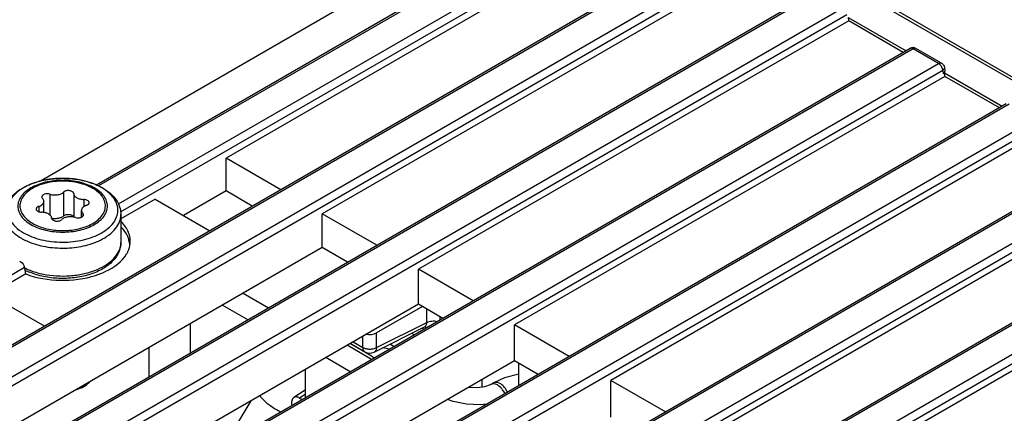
# Model space of a CAD drawing. Header units: millimetres. Extents: x 0 to 841, y 0 to 594.
# Tile 122 of 127: x 688 to 713, y 514 to 524. Entities that reach past the tile are written whole.
import ezdxf

# ---------------------------------------------------------------- set-up
doc = ezdxf.new("R2010")
doc.units = ezdxf.units.MM
doc.header["$LTSCALE"] = 46.255
doc.layers.get('0').update_dxf_attribs({"linetype": 'CONTINUOUS'})
for name, color, linetype in [('CHAMFERS', 7, 'CONTINUOUS'), ('CURVES', 7, 'CONTINUOUS'), ('DRAFTS', 7, 'CONTINUOUS'), ('ROUNDS', 7, 'CONTINUOUS')]:
    doc.layers.add(name, color=color, linetype=linetype)

msp = doc.modelspace()

# ---------------------------------------------------------------- linework, layer by layer
at = {"color": 9, "linetype": 'CONTINUOUS'}
for p, q in [((688.8494, 519.2115), (688.8494, 518.6776)), ((689.2032, 519.2663), (689.2032, 518.6539)), ((689.4629, 519.2261), (689.4629, 518.6225)), ((689.7219, 519.0766), (689.7219, 518.8894)), ((688.5645, 518.8975), (688.5645, 518.7594)), ((689.6967, 518.7224), (689.6967, 518.6452)), ((692.4661, 515.1258), (692.4661, 515.8817)), ((691.4054, 514.5135), (691.4054, 515.2693))]:
    msp.add_line(p, q, dxfattribs=at)
at = {"color": 7, "linetype": 'CONTINUOUS'}
for p, q in [((688.692, 518.7426), (688.692, 519.0282)), ((689.664, 518.6223), (689.664, 518.7959)), ((690.678, 518.6909), (690.678, 517.9731)), ((696.9153, 515.1754), (696.5774, 515.3705)), ((697.7035, 515.2919), (697.6005, 515.3513)), ((700.2061, 514.3199), (700.1788, 514.3052)), ((700.2734, 514.3587), (700.2061, 514.3199)), ((693.3649, 512.787), (694.0277, 513.8984))]:
    msp.add_line(p, q, dxfattribs=at)
for points in [[(700.916, 514.5828), (700.5527, 514.4901), (700.2731, 514.3585)], [(700.1788, 514.3052), (700.0358, 514.2543), (699.8526, 514.2282), (699.6539, 514.2363), (699.6219, 514.2434)], [(700.0884, 513.8111), (699.9319, 513.7921), (699.5732, 513.8073), (699.2287, 513.8781), (699.086, 513.934)]]:
    msp.add_lwpolyline(points, dxfattribs=at)
for centre, radius, start, end in [((711.0278, 523.7163), 1.6255, 300.02767, 300.77114), ((711.1969, 523.4321), 1.2948, 300.77428, 301.63945), ((694.7792, 511.4609), 4.285, 59.46657, 60.05009), ((694.8955, 511.6554), 4.0583, 56.59533, 59.48493), ((694.9491, 511.7399), 3.9583, 55.45511, 56.57043)]:
    msp.add_arc(centre, radius, start, end, dxfattribs=at)
at = {"color": 9, "linetype": 'CONTINUOUS'}
msp.add_arc((700.0478, 513.8532), 0.5583, 23.99389, 36.08283, dxfattribs=at)
at = {"color": 7, "linetype": 'CONTINUOUS'}
msp.add_ellipse((711.7339, 522.3699), major_axis=(0.1511, 0), ratio=0.5729812, start_param=-0.4466673, end_param=0.0851805, dxfattribs=at)
for points, knots in [([(689.9558, 519.3612), (689.8454, 519.4248), (689.5886, 519.518), (689.1783, 519.5625), (688.828, 519.5245), (688.5699, 519.4461), (688.4028, 519.3683), (688.2644, 519.273), (688.1597, 519.163), (688.0935, 519.0412), (688.0706, 518.9121), (688.0935, 518.7829), (688.1597, 518.6612), (688.2643, 518.5512), (688.3519, 518.4909), (688.4002, 518.463)], [0, 0, 0, 0, 0.1381996, 0.291292, 0.4443843, 0.5162933, 0.582938, 0.6433701, 0.6974318, 0.7460569, 0.7914691, 0.8368813, 0.885507, 0.939565, 1, 1, 1, 1]), ([(688.8494, 519.2115), (688.8271, 519.2186), (688.7799, 519.2248), (688.7224, 519.2163), (688.6828, 519.199), (688.6605, 519.1826), (688.6457, 519.1629), (688.642, 519.1478), (688.642, 519.1407)], [0, 0, 0, 0, 0.288356, 0.5751168, 0.7032734, 0.8158285, 0.9129674, 1, 1, 1, 1]), ([(688.8494, 519.2115), (688.8804, 519.2017), (688.9459, 519.1902), (689.0438, 519.194), (689.1328, 519.2176), (689.1839, 519.2479), (689.2032, 519.2663)], [0, 0, 0, 0, 0.2619398, 0.5319773, 0.7846237, 1, 1, 1, 1]), ([(689.4629, 519.2261), (689.4626, 519.235), (689.4558, 519.2543), (689.4324, 519.2769), (689.3991, 519.2938), (689.3444, 519.3074), (689.2857, 519.3057), (689.2334, 519.2883), (689.2117, 519.2744), (689.2032, 519.2663)], [0, 0, 0, 0, 0.0885401, 0.192398, 0.3161197, 0.45607, 0.7489451, 0.8836057, 1, 1, 1, 1]), ([(689.4629, 519.2261), (689.4633, 519.2163), (689.4676, 519.1959), (689.4837, 519.1676), (689.5085, 519.1419), (689.5538, 519.1109), (689.626, 519.0844), (689.6889, 519.077), (689.7219, 519.0766)], [0, 0, 0, 0, 0.0911359, 0.1890328, 0.2976187, 0.4186346, 0.6944501, 1, 1, 1, 1]), ([(689.8528, 518.4105), (689.9112, 518.4367), (690.0181, 518.4948), (690.1509, 518.6056), (690.2419, 518.7322), (690.2844, 518.8702), (690.2733, 519.0116), (690.21, 519.1456), (690.1012, 519.2661), (690.0077, 519.3311), (689.9558, 519.3612)], [0, 0, 0, 0, 0.1511242, 0.2860097, 0.4055794, 0.514376, 0.6204367, 0.7328558, 0.8583757, 1, 1, 1, 1]), ([(688.5645, 518.8975), (688.5829, 518.9039), (688.6164, 518.9189), (688.6579, 518.9499), (688.6853, 518.9867), (688.692, 519.015), (688.692, 519.0282)], [0, 0, 0, 0, 0.3012369, 0.5658901, 0.7946531, 1, 1, 1, 1]), ([(688.642, 519.1407), (688.642, 519.1339), (688.6454, 519.1193), (688.6541, 519.1073), (688.6593, 519.1018)], [0, 0, 0, 0, 0.473968, 1, 1, 1, 1]), ([(688.692, 519.0282), (688.692, 519.0412), (688.6856, 519.0687), (688.6692, 519.0914), (688.6593, 519.1018)], [0, 0, 0, 0, 0.4739626, 1, 1, 1, 1]), ([(689.8589, 518.9958), (689.8589, 519.0065), (689.8497, 519.0305), (689.8176, 519.0557), (689.7734, 519.0723), (689.7396, 519.0764), (689.7219, 519.0766)], [0, 0, 0, 0, 0.186963, 0.4153249, 0.6923052, 1, 1, 1, 1]), ([(689.7915, 518.9266), (689.8012, 518.93), (689.819, 518.938), (689.8409, 518.9543), (689.8554, 518.9738), (689.8589, 518.9888), (689.8589, 518.9958)], [0, 0, 0, 0, 0.3012389, 0.5658951, 0.7946525, 1, 1, 1, 1]), ([(688.5645, 518.8975), (688.5548, 518.8941), (688.5371, 518.8862), (688.5151, 518.8698), (688.5007, 518.8503), (688.4971, 518.8354), (688.4971, 518.8284)], [0, 0, 0, 0, 0.3012389, 0.5658951, 0.7946525, 1, 1, 1, 1]), ([(688.4971, 518.8284), (688.4971, 518.8176), (688.5064, 518.7937), (688.5385, 518.7684), (688.5827, 518.7518), (688.6164, 518.7478), (688.6341, 518.7476)], [0, 0, 0, 0, 0.186963, 0.4153249, 0.6923052, 1, 1, 1, 1]), ([(688.8931, 518.598), (688.8928, 518.6079), (688.8884, 518.6283), (688.8723, 518.6566), (688.8475, 518.6822), (688.8023, 518.7132), (688.73, 518.7397), (688.6671, 518.7472), (688.6341, 518.7476)], [0, 0, 0, 0, 0.0911359, 0.1890328, 0.2976187, 0.4186346, 0.6944501, 1, 1, 1, 1]), ([(689.2032, 518.6539), (689.2117, 518.662), (689.2334, 518.6759), (689.2856, 518.6933), (689.3301, 518.6946), (689.3592, 518.6901)], [0, 0, 0, 0, 0.2139887, 0.4615652, 1, 1, 1, 1]), ([(689.3592, 518.6901), (689.3719, 518.6881), (689.4115, 518.679), (689.4548, 518.6513), (689.4616, 518.6232)], [0, 0, 0, 0, 0.307919, 1, 1, 1, 1]), ([(689.7915, 518.9266), (689.7732, 518.9202), (689.7396, 518.9052), (689.6981, 518.8743), (689.6708, 518.8374), (689.664, 518.8092), (689.664, 518.7959)], [0, 0, 0, 0, 0.3012369, 0.5658901, 0.7946531, 1, 1, 1, 1]), ([(689.664, 518.7959), (689.664, 518.783), (689.6704, 518.7554), (689.6868, 518.7328), (689.6967, 518.7224)], [0, 0, 0, 0, 0.4739626, 1, 1, 1, 1]), ([(689.6647, 518.6219), (689.672, 518.6255), (689.6852, 518.6334), (689.7013, 518.6483), (689.7116, 518.6652), (689.714, 518.6776), (689.714, 518.6835)], [0, 0, 0, 0, 0.2941762, 0.5551832, 0.7866163, 1, 1, 1, 1]), ([(689.714, 518.6835), (689.714, 518.6903), (689.7106, 518.7049), (689.702, 518.7169), (689.6967, 518.7224)], [0, 0, 0, 0, 0.473968, 1, 1, 1, 1]), ([(688.4002, 518.463), (688.5014, 518.4047), (688.7347, 518.3164), (689.1108, 518.265), (689.495, 518.2901), (689.7414, 518.3606), (689.8528, 518.4105)], [0, 0, 0, 0, 0.233838, 0.4926856, 0.7554593, 1, 1, 1, 1]), ([(688.8931, 518.598), (688.8934, 518.5891), (688.9002, 518.5699), (688.9236, 518.5473), (688.957, 518.5303), (689.0116, 518.5167), (689.0704, 518.5185), (689.1226, 518.5359), (689.1443, 518.5498), (689.1528, 518.5579)], [0, 0, 0, 0, 0.0885401, 0.192398, 0.3161197, 0.45607, 0.7489451, 0.8836057, 1, 1, 1, 1]), ([(689.2032, 518.6539), (689.1865, 518.638), (689.1434, 518.6108), (689.0675, 518.5866), (688.9823, 518.5776), (688.9238, 518.5824), (688.8951, 518.5878)], [0, 0, 0, 0, 0.2136569, 0.4616873, 0.7301972, 1, 1, 1, 1]), ([(689.5066, 518.6126), (689.4757, 518.6224), (689.4101, 518.634), (689.3123, 518.6301), (689.2232, 518.6065), (689.1721, 518.5763), (689.1528, 518.5579)], [0, 0, 0, 0, 0.2619398, 0.5319773, 0.7846237, 1, 1, 1, 1]), ([(689.5066, 518.6126), (689.5327, 518.6043), (689.5872, 518.5986), (689.6411, 518.6103), (689.6647, 518.6219)], [0, 0, 0, 0, 0.5101624, 1, 1, 1, 1])]:
    msp.add_open_spline(points, degree=3, knots=knots, dxfattribs=at)
msp.add_open_spline([(697.5853, 515.2238), (697.5285, 515.2358), (697.4714, 515.2473), (697.4144, 515.2586)], degree=3, dxfattribs=at)
at = {"color": 9, "linetype": 'CONTINUOUS'}
for points, knots in [([(700.625, 514.119), (700.6059, 514.1619), (700.5569, 514.2406), (700.4539, 514.348), (700.327, 514.3896), (700.2734, 514.3587)], [0, 0, 0, 0, 0.3082898, 0.5945072, 1, 1, 1, 1]), ([(700.499, 514.182), (700.4828, 514.2041), (700.4233, 514.2741), (700.3358, 514.3333), (700.2699, 514.3351)], [0, 0, 0, 0, 0.2932904, 1, 1, 1, 1]), ([(694.2469, 514.0313), (694.2571, 514.017), (694.3074, 513.9532), (694.367, 513.8973), (694.4158, 513.8565)], [0, 0, 0, 0, 0.2165436, 1, 1, 1, 1]), ([(694.4158, 513.8565), (694.4435, 513.8333), (694.5631, 513.7405), (694.6934, 513.6616), (694.7966, 513.6106)], [0, 0, 0, 0, 0.2391573, 1, 1, 1, 1])]:
    msp.add_open_spline(points, degree=3, knots=knots, dxfattribs=at)
msp.add_open_spline([(700.2699, 514.3351), (700.2481, 514.3357), (700.2251, 514.3308), (700.2063, 514.3199)], degree=3, dxfattribs=at)
at = {"layer": 'CHAMFERS', "color": 7, "linetype": 'CONTINUOUS'}
msp.add_open_spline([(689.534, 514.1872), (689.6006, 514.2071), (689.7213, 514.2558), (689.8267, 514.3347), (689.8664, 514.3791)], degree=3, knots=[0, 0, 0, 0, 0.5381382, 1, 1, 1, 1], dxfattribs=at)
at = {"layer": 'CURVES', "color": 40, "linetype": 'CONTINUOUS'}
msp.add_line((757.4509, 496.833), (707.6335, 525.5951), dxfattribs=at)
at = {"layer": 'DRAFTS', "color": 7, "linetype": 'CONTINUOUS'}
for p, q in [((702.507, 527.5744), (688.6067, 519.5491)), ((704.3864, 526.4893), (693.3853, 520.1378)), ((706.9314, 525.1009), (695.8602, 518.709)), ((709.3952, 523.7615), (710.8842, 522.9018)), ((709.4062, 523.6721), (709.4013, 523.758)), ((709.4062, 523.6721), (698.3351, 517.2801)), ((710.8123, 522.8603), (709.4062, 523.6721)), ((711.8811, 522.2432), (700.8099, 515.8512)), ((711.8702, 522.3325), (713.3591, 521.4729)), ((711.8811, 522.2432), (711.8762, 522.3291)), ((713.2871, 521.4314), (711.8811, 522.2432)), ((714.356, 520.8143), (703.2848, 514.4224)), ((693.3853, 519.2973), (693.3853, 520.1378)), ((694.7913, 519.3261), (693.3853, 520.1378)), ((693.3853, 519.2973), (692.2871, 518.6633)), ((694.057, 518.9021), (693.3853, 519.2973)), ((716.8309, 519.3854), (705.7597, 512.9935)), ((691.5592, 519.0835), (690.678, 518.5748)), ((691.5592, 519.0835), (692.9652, 518.2718)), ((695.8602, 517.8413), (695.8602, 518.709)), ((697.2662, 517.8972), (695.8602, 518.709)), ((719.3057, 517.9566), (708.2346, 511.5646)), ((695.8602, 517.8413), (678.1685, 507.627)), ((696.5086, 517.4598), (695.8602, 517.8413)), ((688.2269, 517.1596), (687.3042, 516.6269)), ((698.3351, 516.3853), (698.3351, 517.2801)), ((699.7411, 516.4683), (698.3351, 517.2801)), ((688.7102, 515.8151), (687.3042, 516.6269)), ((698.3351, 516.3853), (680.6669, 506.1846)), ((698.9602, 516.0175), (698.3351, 516.3853)), ((700.8099, 514.9293), (700.8099, 515.8512)), ((702.216, 515.0395), (700.8099, 515.8512)), ((700.8099, 514.9293), (683.1653, 504.7421)), ((701.4118, 514.5752), (700.8099, 514.9293)), ((703.2848, 513.4733), (703.2848, 514.4224)), ((704.6908, 513.6106), (703.2848, 514.4224))]:
    msp.add_line(p, q, dxfattribs=at)
for points, knots in [([(690.916, 517.9397), (690.9264, 518.037), (690.8924, 518.2518), (690.7658, 518.4239), (690.6886, 518.5016)], [0, 0, 0, 0, 0.4718784, 1, 1, 1, 1]), ([(690.8849, 518.0353), (690.8768, 518.0647), (690.8333, 518.1871), (690.7551, 518.2953), (690.6861, 518.3664)], [0, 0, 0, 0, 0.2353114, 1, 1, 1, 1]), ([(690.8254, 517.676), (690.8378, 517.6969), (690.8816, 517.7793), (690.9086, 517.8711), (690.916, 517.9397)], [0, 0, 0, 0, 0.260411, 1, 1, 1, 1]), ([(690.0276, 517.1242), (690.117, 517.153), (690.4195, 517.2707), (690.7066, 517.4758), (690.8254, 517.676)], [0, 0, 0, 0, 0.2876114, 1, 1, 1, 1]), ([(688.2269, 517.1596), (688.5097, 517.0531), (689.1219, 516.9521), (689.7365, 517.0302), (690.0276, 517.1242)], [0, 0, 0, 0, 0.4969394, 1, 1, 1, 1])]:
    msp.add_open_spline(points, degree=3, knots=knots, dxfattribs=at)
msp.add_open_spline([(690.9061, 517.8846), (690.9056, 517.9353), (690.8983, 517.9864), (690.8849, 518.0353)], degree=3, dxfattribs=at)
at = {"layer": 'ROUNDS', "color": 7, "linetype": 'CONTINUOUS'}
for p, q in [((703.5396, 527.2346), (690.0528, 519.448)), ((706.0145, 525.8057), (676.5529, 508.7961)), ((757.5759, 496.8454), (707.7079, 525.6367)), ((708.5197, 524.3944), (678.5384, 507.0847)), ((710.988, 522.9617), (681.0198, 505.6596)), ((711.7965, 522.5815), (711.138, 522.9617)), ((711.8699, 522.4741), (711.8845, 522.3777)), ((713.4629, 521.5329), (683.4947, 504.2307)), ((715.9377, 520.104), (685.9696, 502.8019)), ((718.4126, 518.6751), (688.4445, 501.373)), ((688.2027, 517.3013), (688.1975, 517.3319)), ((688.2269, 517.1596), (688.2027, 517.3013)), ((693.2944, 516.3599), (693.949, 515.982)), ((698.4369, 516.3254), (697.254, 515.6425)), ((697.1952, 515.1489), (698.4939, 515.7975)), ((698.227, 515.5942), (698.1619, 515.6317)), ((697.1293, 514.9604), (696.4982, 515.3248)), ((696.5822, 515.3733), (696.9585, 515.1561)), ((696.5805, 514.6435), (695.9493, 515.0079)), ((695.4208, 514.7027), (695.4208, 513.974)), ((700.916, 514.2889), (700.916, 514.8669)), ((699.9614, 514.4394), (699.9614, 514.2437)), ((695.4208, 514.1679), (695.125, 513.9798)), ((695.2768, 513.9673), (695.343, 513.9291))]:
    msp.add_line(p, q, dxfattribs=at)
at = {"layer": 'ROUNDS', "color": 9, "linetype": 'CONTINUOUS'}
for p, q in [((703.6155, 527.2277), (690.1002, 519.4247)), ((690.6135, 518.9606), (704.274, 526.8475)), ((690.6709, 518.7599), (704.3772, 526.6732)), ((706.0904, 525.7988), (676.5691, 508.7547)), ((757.4509, 496.833), (707.6335, 525.5951)), ((676.8094, 508.133), (706.766, 525.4285)), ((676.8238, 507.9075), (706.963, 525.3084)), ((708.5947, 524.387), (678.6134, 507.0772)), ((679.2719, 506.697), (709.2533, 524.0067)), ((679.3776, 506.5242), (709.3589, 523.8339)), ((711.063, 522.9543), (681.0948, 505.6522)), ((710.9894, 522.9625), (710.9879, 522.9617)), ((711.7215, 522.5741), (711.063, 522.9543)), ((711.138, 522.9617), (711.1365, 522.9625)), ((681.7534, 505.272), (711.7215, 522.5741)), ((681.8591, 505.0991), (711.8272, 522.4013)), ((711.8272, 522.4013), (711.8412, 522.3089)), ((713.5379, 521.5254), (683.5697, 504.2233)), ((684.2283, 503.8431), (714.1964, 521.1452)), ((684.3339, 503.6703), (714.3021, 520.9724)), ((716.0127, 520.0966), (686.0446, 502.7944)), ((686.7031, 502.4142), (716.6713, 519.7163)), ((686.8088, 502.2414), (716.777, 519.5435)), ((718.4876, 518.6677), (688.5195, 501.3656)), ((689.178, 500.9853), (719.1462, 518.2875)), ((689.2837, 500.8125), (719.2518, 518.1147)), ((675.9722, 510.2736), (688.1975, 517.3319)), ((688.679, 517.1564), (688.6828, 517.1556)), ((698.5474, 515.913), (698.5474, 516.2604)), ((697.254, 515.267), (698.5474, 515.913)), ((698.8947, 515.9796), (698.8947, 516.0561)), ((697.254, 515.267), (697.254, 515.6425)), ((698.4338, 515.7675), (698.4806, 515.7406)), ((696.6554, 515.4156), (696.9067, 515.2705)), ((696.9067, 515.2705), (696.9067, 515.5606)), ((695.4208, 514.0562), (695.2768, 513.9673))]:
    msp.add_line(p, q, dxfattribs=at)
at = {"layer": 'ROUNDS', "color": 3, "linetype": 'CONTINUOUS'}
msp.add_line((693.8247, 516.6661), (694.4793, 516.2882), dxfattribs=at)
at = {"layer": 'ROUNDS', "color": 7, "linetype": 'CONTINUOUS'}
msp.add_lwpolyline([(698.4939, 515.7975), (698.5006, 515.8005), (698.51, 515.8035), (698.5175, 515.8049), (698.5225, 515.8052), (698.524, 515.8052)], dxfattribs=at)
for centre, radius, start, end in [((711.063, 522.8318), 0.15, 61.30874, 118.69126), ((689.4886, 518.1265), 1.4381, 60.00237, 60.98359), ((688.9644, 518.7259), 1.65, 242.66844, 247.43306), ((697.0835, 515.3726), 0.25, 239.99988, 296.53861)]:
    msp.add_arc(centre, radius, start, end, dxfattribs=at)
at = {"layer": 'ROUNDS', "color": 9, "linetype": 'CONTINUOUS'}
for centre, radius, start, end in [((689.1161, 517.5409), 2.0726, 103.73867, 104.65554), ((689.146, 517.4116), 2.2053, 99.48415, 103.69545), ((689.1614, 517.322), 2.2963, 98.03673, 99.49431), ((689.1731, 517.2335), 2.3855, 94.38155, 98.02006), ((689.1767, 517.1892), 2.4299, 92.76219, 94.38507), ((689.178, 517.1608), 2.4583, 89.27656, 92.76157), ((689.1782, 517.1659), 2.4532, 87.7072, 89.27821), ((689.18, 517.201), 2.4182, 84.07485, 87.71847), ((689.1853, 517.2531), 2.3658, 82.85855, 84.07083), ((689.1988, 517.3504), 2.2675, 78.58446, 82.89286), ((689.2136, 517.4259), 2.1906, 78.44991, 78.57042), ((689.5255, 518.2403), 1.3146, 58.90118, 60.0028), ((690.1693, 517.9736), 0.5087, 347.89547, 359.94085), ((688.9289, 518.7853), 1.6397, 243.48539, 246.87575), ((698.4406, 515.74), 0.094, 37.95706, 42.50747)]:
    msp.add_arc(centre, radius, start, end, dxfattribs=at)
at = {"layer": 'ROUNDS', "color": 7, "linetype": 'CONTINUOUS'}
msp.add_ellipse((697.0835, 515.7483), major_axis=(0.25, 0.0078), ratio=0.5971344, start_param=-1.9772091, end_param=-0.83902, dxfattribs=at)
at = {"layer": 'ROUNDS', "color": 9, "linetype": 'CONTINUOUS'}
for points, knots in [([(711.0122, 522.9687), (711.0082, 522.9685), (711.0003, 522.9673), (710.9928, 522.9644), (710.9894, 522.9625)], [0, 0, 0, 0, 0.5098246, 1, 1, 1, 1]), ([(711.1366, 522.9625), (711.1208, 522.9709), (711.0918, 522.9689), (711.0694, 522.958), (711.063, 522.9543)], [0, 0, 0, 0, 0.706927, 1, 1, 1, 1]), ([(711.7215, 522.5741), (711.7281, 522.5778), (711.7509, 522.589), (711.7808, 522.5906), (711.7966, 522.5815)], [0, 0, 0, 0, 0.2941956, 1, 1, 1, 1]), ([(711.8447, 522.4155), (711.8421, 522.4129), (711.8364, 522.4079), (711.8304, 522.4034), (711.8272, 522.4013)], [0, 0, 0, 0, 0.489398, 1, 1, 1, 1]), ([(688.5917, 519.5461), (688.4918, 519.5199), (688.305, 519.456), (688.0614, 519.3187), (687.8784, 519.1503), (687.7847, 518.984), (687.7561, 518.8483), (687.7563, 518.7476), (687.7777, 518.6479), (687.8355, 518.5146), (687.963, 518.358), (688.0976, 518.2623), (688.1732, 518.2186)], [0, 0, 0, 0, 0.1595266, 0.3032047, 0.4290919, 0.5393498, 0.5910118, 0.6419528, 0.6936385, 0.7474332, 0.8650455, 1, 1, 1, 1]), ([(689.9934, 519.3734), (689.9376, 519.4056), (689.8156, 519.4625), (689.5451, 519.5446), (689.1782, 519.5846), (688.8112, 519.5447), (688.5406, 519.4625), (688.3654, 519.3809), (688.2203, 519.281), (688.1106, 519.1656), (688.0411, 519.038), (688.0171, 518.9026), (688.0412, 518.7672), (688.1107, 518.6396), (688.2203, 518.5243), (688.3121, 518.4612), (688.3627, 518.432)], [0, 0, 0, 0, 0.066585, 0.1384395, 0.2914663, 0.444543, 0.5164474, 0.5830863, 0.6435117, 0.6975662, 0.7461836, 0.7915875, 0.836988, 0.8855923, 0.9396192, 1, 1, 1, 1]), ([(690.1828, 519.3789), (690.1044, 519.4241), (689.9313, 519.5023), (689.7485, 519.5525), (689.6522, 519.5721)], [0, 0, 0, 0, 0.4793934, 1, 1, 1, 1]), ([(688.1732, 518.2186), (688.2415, 518.1792), (688.3908, 518.1096), (688.6337, 518.0354), (688.8968, 517.9893), (689.1703, 517.9732), (689.444, 517.9876), (689.7079, 518.032), (689.9524, 518.1048), (690.1684, 518.2033), (690.3483, 518.3243), (690.4856, 518.4643), (690.5743, 518.6195), (690.6083, 518.7846), (690.584, 518.9507), (690.5041, 519.108), (690.3746, 519.2508), (690.2651, 519.3295), (690.2046, 519.366)], [0, 0, 0, 0, 0.066573, 0.1383741, 0.2139545, 0.291529, 0.369159, 0.4449007, 0.5169591, 0.5838552, 0.6446211, 0.6990463, 0.7479709, 0.7934944, 0.8387343, 0.8869039, 0.9403073, 1, 1, 1, 1]), ([(688.3627, 518.432), (688.4185, 518.3998), (688.5405, 518.3429), (688.8109, 518.2608), (689.1779, 518.2208), (689.5448, 518.2607), (689.8155, 518.3429), (689.9906, 518.4245), (690.1358, 518.5244), (690.2455, 518.6397), (690.3149, 518.7674), (690.3389, 518.9028), (690.3148, 519.0382), (690.2454, 519.1658), (690.1357, 519.281), (690.0439, 519.3442), (689.9934, 519.3734)], [0, 0, 0, 0, 0.066585, 0.1384395, 0.2914663, 0.4445429, 0.5164474, 0.5830863, 0.6435117, 0.6975662, 0.7461836, 0.7915876, 0.836988, 0.8855923, 0.9396192, 1, 1, 1, 1]), ([(687.678, 518.6909), (687.678, 518.6337), (687.6991, 518.5146), (687.7894, 518.3487), (687.9321, 518.1987), (688.0515, 518.1165), (688.1174, 518.0785)], [0, 0, 0, 0, 0.2177724, 0.4509553, 0.7101936, 1, 1, 1, 1]), ([(690.1489, 518.0307), (690.2271, 518.069), (690.3693, 518.1537), (690.5415, 518.3136), (690.6354, 518.4685), (690.672, 518.5959), (690.678, 518.6595), (690.678, 518.6909)], [0, 0, 0, 0, 0.2939521, 0.5547399, 0.7859444, 0.8941814, 1, 1, 1, 1]), ([(688.1174, 518.0785), (688.1307, 518.0708), (688.1858, 518.0402), (688.2428, 518.013), (688.2867, 517.9943)], [0, 0, 0, 0, 0.243431, 1, 1, 1, 1]), ([(688.2867, 517.9943), (688.4293, 517.9335), (688.7412, 517.8461), (689.2278, 517.8098), (689.7093, 517.8643), (690.0128, 517.964), (690.1489, 518.0307)], [0, 0, 0, 0, 0.2433909, 0.5036912, 0.7620314, 1, 1, 1, 1]), ([(690.0077, 517.2516), (690.0933, 517.2844), (690.2516, 517.3588), (690.4529, 517.5043), (690.598, 517.6732), (690.6531, 517.8032), (690.6667, 517.867)], [0, 0, 0, 0, 0.2940139, 0.557671, 0.7908248, 1, 1, 1, 1]), ([(688.285, 517.2773), (688.3154, 517.2643), (688.4434, 517.2138), (688.5767, 517.1772), (688.679, 517.1564)], [0, 0, 0, 0, 0.2407525, 1, 1, 1, 1]), ([(688.6828, 517.1556), (688.7938, 517.1332), (689.0211, 517.1043), (689.3631, 517.1061), (689.6957, 517.1523), (689.9079, 517.2134), (690.0077, 517.2516)], [0, 0, 0, 0, 0.2526764, 0.5094962, 0.7614344, 1, 1, 1, 1]), ([(698.4939, 515.7975), (698.5027, 515.8019), (698.5193, 515.8144), (698.5367, 515.8415), (698.5465, 515.8754), (698.5478, 515.9), (698.5474, 515.913)], [0, 0, 0, 0, 0.2202818, 0.4523998, 0.71013, 1, 1, 1, 1]), ([(698.5474, 515.913), (698.5666, 515.9233), (698.6096, 515.9398), (698.7024, 515.9562), (698.7763, 515.9509), (698.823, 515.9384)], [0, 0, 0, 0, 0.2319923, 0.4856214, 1, 1, 1, 1]), ([(698.5305, 515.7695), (698.5295, 515.7721), (698.5253, 515.7821), (698.5196, 515.7915), (698.5147, 515.7978)], [0, 0, 0, 0, 0.2603559, 1, 1, 1, 1]), ([(696.9067, 515.2705), (696.9312, 515.2564), (696.9881, 515.2355), (697.0792, 515.2249), (697.1709, 515.2337), (697.2287, 515.2534), (697.254, 515.267)], [0, 0, 0, 0, 0.2362023, 0.4978392, 0.7606474, 1, 1, 1, 1]), ([(696.9585, 515.1561), (696.9502, 515.1608), (696.9348, 515.1738), (696.9184, 515.2006), (696.9086, 515.2337), (696.9067, 515.2578), (696.9067, 515.2705)], [0, 0, 0, 0, 0.2177722, 0.4509513, 0.7102004, 1, 1, 1, 1]), ([(697.254, 515.267), (697.2536, 515.2536), (697.2507, 515.2282), (697.2393, 515.1936), (697.2209, 515.1661), (697.2041, 515.1533), (697.1952, 515.1489)], [0, 0, 0, 0, 0.2918275, 0.5518428, 0.7842031, 1, 1, 1, 1])]:
    msp.add_open_spline(points, degree=3, knots=knots, dxfattribs=at)
for points in [[(711.063, 522.9543), (711.0477, 522.9631), (711.0298, 522.9695), (711.0122, 522.9687)], [(711.7616, 522.5418), (711.7498, 522.5542), (711.7364, 522.5655), (711.7215, 522.5741)], [(711.8272, 522.4013), (711.8235, 522.4528), (711.7973, 522.5045), (711.7616, 522.5418)], [(711.8656, 522.4442), (711.8609, 522.4334), (711.8533, 522.4237), (711.8447, 522.4155)], [(711.8699, 522.4741), (711.8714, 522.4642), (711.8696, 522.4535), (711.8656, 522.4442)]]:
    msp.add_open_spline(points, degree=3, dxfattribs=at)
at = {"layer": 'ROUNDS', "color": 7, "linetype": 'CONTINUOUS'}
for points in [[(711.7965, 522.5815), (711.8177, 522.5693), (711.8363, 522.5512), (711.8492, 522.5304)], [(711.8492, 522.5304), (711.8597, 522.5134), (711.8669, 522.4939), (711.8699, 522.4741)]]:
    msp.add_open_spline(points, degree=3, dxfattribs=at)
for points, knots in [([(687.678, 518.6909), (687.678, 518.7396), (687.6902, 518.8382), (687.7433, 518.9792), (687.8277, 519.1096), (687.9807, 519.2707), (688.2361, 519.4346), (688.6006, 519.5634), (689.0072, 519.6263), (689.4265, 519.6198), (689.8272, 519.5444), (690.0751, 519.4457), (690.1862, 519.384)], [0, 0, 0, 0, 0.0490574, 0.0989264, 0.1504528, 0.2044453, 0.3216396, 0.451831, 0.5913649, 0.7338363, 0.872059, 1, 1, 1, 1]), ([(690.2076, 519.3719), (690.2761, 519.3324), (690.4023, 519.245), (690.555, 519.0819), (690.6545, 518.8946), (690.678, 518.7578), (690.678, 518.6909)], [0, 0, 0, 0, 0.2743737, 0.5285714, 0.7680014, 1, 1, 1, 1]), ([(690.678, 517.9731), (690.678, 517.9273), (690.6673, 517.8348), (690.6204, 517.7017), (690.5454, 517.5776), (690.4458, 517.4644), (690.3242, 517.3632), (690.1316, 517.2421), (689.8486, 517.1274), (689.4743, 517.0508), (689.0802, 517.0351), (688.6928, 517.0812), (688.446, 517.1545), (688.3312, 517.2023)], [0, 0, 0, 0, 0.0490305, 0.0987668, 0.1499675, 0.2033554, 0.2595146, 0.3187742, 0.446374, 0.5839061, 0.7261763, 0.8668601, 1, 1, 1, 1]), ([(688.0672, 517.4905), (688.1156, 517.468), (688.1701, 517.4141), (688.1948, 517.3481), (688.1975, 517.3319)], [0, 0, 0, 0, 0.7647211, 1, 1, 1, 1]), ([(695.125, 513.9798), (695.1122, 513.9717), (695.0891, 513.9476), (695.07, 513.8983), (695.065, 513.8387), (695.0706, 513.7966), (695.0754, 513.7747)], [0, 0, 0, 0, 0.2037149, 0.4328265, 0.6984608, 1, 1, 1, 1]), ([(695.2768, 513.9673), (695.2634, 513.9751), (695.2368, 513.9877), (695.1958, 513.9971), (695.1575, 513.9953), (695.1348, 513.986), (695.125, 513.9798)], [0, 0, 0, 0, 0.2905755, 0.549573, 0.7820853, 1, 1, 1, 1])]:
    msp.add_open_spline(points, degree=3, knots=knots, dxfattribs=at)

doc.saveas('drawing.dxf')
